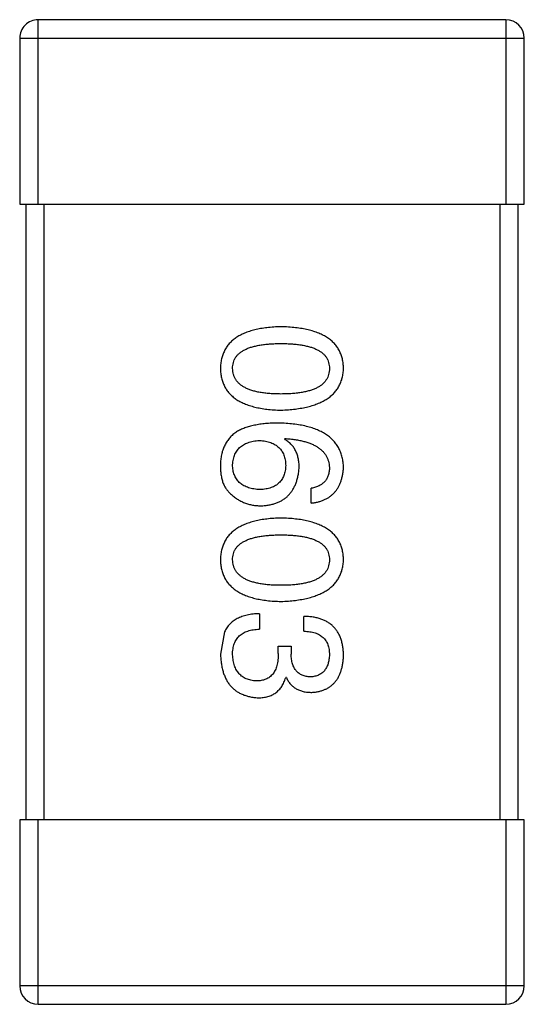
# Model space of a CAD drawing. Header units: inches. Extents: x -100 to 126, y -58 to 58.
# Tile 54 of 118: x 105.986 to 106.806, y -18.509 to -16.909. Entities that reach past the tile are written whole.
import ezdxf

# ---------------------------------------------------------------- set-up
doc = ezdxf.new("R2010")
doc.units = ezdxf.units.IN
doc.header["$LTSCALE"] = 1.21
doc.header["$MEASUREMENT"] = 0
doc.layers.get('0').update_dxf_attribs({"linetype": 'CONTINUOUS'})

msp = doc.modelspace()

# ---------------------------------------------------------------- linework, layer by layer
at = {"color": 7, "linetype": 'Continuous'}
for p, q in [((106.7758, -16.9093), (106.0158, -16.9093)), ((106.0158, -17.2093), (106.0158, -16.9093)), ((106.7758, -16.9093), (106.7758, -17.2093)), ((105.9858, -16.9393), (106.8058, -16.9393)), ((105.9858, -16.9393), (105.9858, -17.2093)), ((106.8058, -17.2093), (106.8058, -16.9393)), ((105.9858, -17.2093), (106.8058, -17.2093)), ((105.9958, -17.2093), (105.9958, -18.2093)), ((106.0258, -18.2093), (106.0258, -17.2093)), ((106.7658, -17.2093), (106.7658, -18.2093)), ((106.7958, -18.2093), (106.7958, -17.2093)), ((106.4159, -17.591), (106.417, -17.59)), ((106.4596, -17.6949), (106.4596, -17.6708)), ((106.3755, -17.8746), (106.3755, -17.8997)), ((106.4476, -17.903), (106.4476, -17.879)), ((106.3186, -17.9041), (106.3121, -17.9402)), ((106.4061, -17.9271), (106.4268, -17.9271)), ((106.4061, -17.9391), (106.4061, -17.9271)), ((106.4268, -17.9271), (106.4268, -17.9402)), ((106.4192, -17.9784), (106.4181, -17.9784)), ((106.8058, -18.2093), (105.9858, -18.2093)), ((105.9858, -18.2093), (105.9858, -18.4793)), ((106.0158, -18.5093), (106.0158, -18.2093)), ((106.7758, -18.2093), (106.7758, -18.5093)), ((106.8058, -18.4793), (106.8058, -18.2093)), ((106.8058, -18.4793), (105.9858, -18.4793)), ((106.0158, -18.5093), (106.7758, -18.5093))]:
    msp.add_line(p, q, dxfattribs=at)
for centre, start, end in [((106.0158, -16.9393), 89.9999, 179.9999), ((106.7758, -16.9393), 359.9999, 89.9999), ((106.0158, -18.4793), 179.9999, 269.9999), ((106.7758, -18.4793), 269.9999, 359.9999)]:
    msp.add_arc(centre, 0.03, start, end, dxfattribs=at)
for points, knots in [([(106.4104, -17.4083), (106.4065, -17.4084), (106.3989, -17.4087), (106.3878, -17.4097), (106.3775, -17.4112), (106.368, -17.4132), (106.3592, -17.4157), (106.3511, -17.4187), (106.3438, -17.4221), (106.3373, -17.4262), (106.3314, -17.4306), (106.3263, -17.4356), (106.322, -17.4412), (106.3185, -17.4472), (106.3157, -17.4537), (106.3137, -17.4607), (106.3124, -17.4682), (106.3122, -17.4734), (106.3121, -17.476)], [0, 0, 0, 0, 0.087693, 0.170223, 0.247496, 0.319826, 0.387768, 0.451403, 0.511459, 0.568358, 0.622671, 0.675251, 0.726739, 0.778422, 0.830759, 0.884394, 0.940865, 1, 1, 1, 1]), ([(106.5121, -17.476), (106.512, -17.4734), (106.5117, -17.4682), (106.5104, -17.4607), (106.5083, -17.4537), (106.5055, -17.4472), (106.5018, -17.4411), (106.4973, -17.4356), (106.4921, -17.4306), (106.4861, -17.4262), (106.4793, -17.4221), (106.4717, -17.4187), (106.4634, -17.4157), (106.4543, -17.4132), (106.4445, -17.4112), (106.4338, -17.4097), (106.4224, -17.4087), (106.4145, -17.4084), (106.4104, -17.4083)], [0, 0, 0, 0, 0.057911, 0.113262, 0.165956, 0.217443, 0.268511, 0.319665, 0.372, 0.426129, 0.483365, 0.543779, 0.607756, 0.676562, 0.749704, 0.827713, 0.911177, 1, 1, 1, 1]), ([(106.3318, -17.476), (106.3318, -17.4744), (106.332, -17.4712), (106.3329, -17.4666), (106.3344, -17.4622), (106.3366, -17.4583), (106.3394, -17.4546), (106.3428, -17.4513), (106.3469, -17.4483), (106.3515, -17.4456), (106.3568, -17.4432), (106.3626, -17.4411), (106.3691, -17.4395), (106.3762, -17.438), (106.3839, -17.4369), (106.3922, -17.4362), (106.4011, -17.4357), (106.4073, -17.4356), (106.4104, -17.4356)], [0, 0, 0, 0, 0.049766, 0.097012, 0.143225, 0.188786, 0.235079, 0.282962, 0.333687, 0.387747, 0.445963, 0.508657, 0.576545, 0.649868, 0.72822, 0.812712, 0.903543, 1, 1, 1, 1]), ([(106.4104, -17.4356), (106.4136, -17.4356), (106.4198, -17.4357), (106.4287, -17.4362), (106.437, -17.4369), (106.4447, -17.438), (106.4518, -17.4395), (106.4583, -17.4411), (106.4641, -17.4432), (106.4694, -17.4456), (106.474, -17.4483), (106.4781, -17.4512), (106.4815, -17.4546), (106.4843, -17.4583), (106.4865, -17.4623), (106.488, -17.4666), (106.4889, -17.4712), (106.4891, -17.4744), (106.4891, -17.476)], [0, 0, 0, 0, 0.096452, 0.187278, 0.271765, 0.350519, 0.423437, 0.491321, 0.554011, 0.612224, 0.666281, 0.717003, 0.764884, 0.811423, 0.856783, 0.902993, 0.950236, 1, 1, 1, 1]), ([(106.3121, -17.476), (106.3122, -17.4787), (106.3124, -17.4839), (106.3137, -17.4914), (106.3157, -17.4984), (106.3185, -17.5049), (106.322, -17.5109), (106.3263, -17.5165), (106.3314, -17.5215), (106.3372, -17.526), (106.3438, -17.53), (106.3511, -17.5334), (106.3592, -17.5364), (106.368, -17.5389), (106.3775, -17.5409), (106.3878, -17.5424), (106.3989, -17.5434), (106.4065, -17.5437), (106.4104, -17.5438)], [0, 0, 0, 0, 0.059134, 0.115603, 0.169236, 0.221572, 0.273254, 0.32474, 0.377319, 0.431815, 0.488555, 0.548609, 0.612242, 0.680182, 0.75251, 0.829782, 0.91231, 1, 1, 1, 1]), ([(106.4104, -17.5176), (106.4073, -17.5175), (106.4012, -17.5175), (106.3924, -17.517), (106.3842, -17.5162), (106.3766, -17.5151), (106.3696, -17.5137), (106.3631, -17.5119), (106.3573, -17.5098), (106.352, -17.5073), (106.3474, -17.5046), (106.3433, -17.5015), (106.3398, -17.4981), (106.337, -17.4943), (106.3348, -17.4902), (106.3331, -17.4858), (106.3321, -17.481), (106.3319, -17.4777), (106.3318, -17.476)], [0, 0, 0, 0, 0.094834, 0.184067, 0.267029, 0.344713, 0.417334, 0.484367, 0.546941, 0.604717, 0.65953, 0.710539, 0.759381, 0.806382, 0.853027, 0.900623, 0.949121, 1, 1, 1, 1]), ([(106.4104, -17.5438), (106.4145, -17.5436), (106.4223, -17.5433), (106.4336, -17.5422), (106.4441, -17.5405), (106.4539, -17.5385), (106.463, -17.536), (106.4713, -17.5329), (106.4788, -17.5294), (106.4856, -17.5254), (106.4916, -17.5209), (106.4969, -17.5159), (106.5014, -17.5105), (106.5051, -17.5045), (106.508, -17.4981), (106.5102, -17.4912), (106.5116, -17.4838), (106.5119, -17.4787), (106.5121, -17.476)], [0, 0, 0, 0, 0.088475, 0.171606, 0.249595, 0.322626, 0.391327, 0.455765, 0.516374, 0.573675, 0.628522, 0.681161, 0.732559, 0.783563, 0.83504, 0.887639, 0.942585, 1, 1, 1, 1]), ([(106.4891, -17.476), (106.4891, -17.4777), (106.4889, -17.481), (106.488, -17.4858), (106.4865, -17.4902), (106.4843, -17.4943), (106.4815, -17.498), (106.4781, -17.5015), (106.474, -17.5046), (106.4694, -17.5074), (106.4641, -17.5098), (106.4583, -17.5119), (106.4518, -17.5136), (106.4447, -17.5151), (106.437, -17.5162), (106.4287, -17.517), (106.4198, -17.5175), (106.4136, -17.5175), (106.4104, -17.5176)], [0, 0, 0, 0, 0.050604, 0.098688, 0.145699, 0.191791, 0.238625, 0.286717, 0.337546, 0.391814, 0.449755, 0.512106, 0.579685, 0.652048, 0.730262, 0.814146, 0.904281, 1, 1, 1, 1]), ([(106.4061, -17.5648), (106.4025, -17.5648), (106.3956, -17.5649), (106.3856, -17.5656), (106.3762, -17.5667), (106.3674, -17.5683), (106.3592, -17.5702), (106.3517, -17.5726), (106.3447, -17.5755), (106.3404, -17.5779), (106.3383, -17.579)], [0, 0, 0, 0, 0.151498, 0.29521, 0.430242, 0.557137, 0.677306, 0.790845, 0.898111, 1, 1, 1, 1]), ([(106.5121, -17.6369), (106.5119, -17.6341), (106.5116, -17.6286), (106.5101, -17.6206), (106.5078, -17.6131), (106.5048, -17.6062), (106.5009, -17.5997), (106.4962, -17.5939), (106.4908, -17.5885), (106.4845, -17.5838), (106.4774, -17.5795), (106.4695, -17.5758), (106.4609, -17.5726), (106.4515, -17.57), (106.4412, -17.5678), (106.4302, -17.5663), (106.4184, -17.5652), (106.4103, -17.5649), (106.4061, -17.5648)], [0, 0, 0, 0, 0.058957, 0.115262, 0.16907, 0.221312, 0.273147, 0.324961, 0.377649, 0.432026, 0.488925, 0.549039, 0.612912, 0.680653, 0.753056, 0.830314, 0.912483, 1, 1, 1, 1]), ([(106.3383, -17.579), (106.3363, -17.5805), (106.3323, -17.5834), (106.3272, -17.5887), (106.3227, -17.5943), (106.3191, -17.6006), (106.3161, -17.6073), (106.314, -17.6146), (106.3125, -17.6223), (106.3122, -17.6276), (106.3121, -17.6304)], [0, 0, 0, 0, 0.125033, 0.246266, 0.36603, 0.485265, 0.606781, 0.732144, 0.862551, 1, 1, 1, 1]), ([(106.3318, -17.6348), (106.3318, -17.6332), (106.3319, -17.6301), (106.3326, -17.6256), (106.3335, -17.6213), (106.3348, -17.6174), (106.3364, -17.6138), (106.3384, -17.6105), (106.3406, -17.6074), (106.3432, -17.6047), (106.3461, -17.6022), (106.3494, -17.6001), (106.3529, -17.5981), (106.3568, -17.5966), (106.361, -17.5953), (106.3655, -17.5943), (106.3704, -17.5935), (106.3737, -17.5933), (106.3755, -17.5932)], [0, 0, 0, 0, 0.070403, 0.137196, 0.200053, 0.260887, 0.31876, 0.37535, 0.430743, 0.485927, 0.541678, 0.598832, 0.657726, 0.719441, 0.783504, 0.851852, 0.923533, 1, 1, 1, 1]), ([(106.3755, -17.5932), (106.3772, -17.5933), (106.3804, -17.5936), (106.3852, -17.5942), (106.3896, -17.5953), (106.3937, -17.5965), (106.3975, -17.598), (106.4009, -17.5999), (106.4041, -17.602), (106.4069, -17.6044), (106.4095, -17.6071), (106.4116, -17.6101), (106.4136, -17.6133), (106.4151, -17.6168), (106.4164, -17.6206), (106.4173, -17.6247), (106.4179, -17.6291), (106.418, -17.6321), (106.4181, -17.6337)], [0, 0, 0, 0, 0.076072, 0.148369, 0.216753, 0.281358, 0.342792, 0.401604, 0.458929, 0.514444, 0.569818, 0.625343, 0.681554, 0.739608, 0.800134, 0.863477, 0.929547, 1, 1, 1, 1]), ([(106.44, -17.6369), (106.4399, -17.6343), (106.4398, -17.6292), (106.4386, -17.6219), (106.4367, -17.6152), (106.4341, -17.6091), (106.4307, -17.6036), (106.4265, -17.5987), (106.4216, -17.5945), (106.4178, -17.5922), (106.4159, -17.591)], [0, 0, 0, 0, 0.144617, 0.279572, 0.40596, 0.526097, 0.64389, 0.760003, 0.877724, 1, 1, 1, 1]), ([(106.417, -17.59), (106.4198, -17.5902), (106.4253, -17.5905), (106.4333, -17.5916), (106.4407, -17.5929), (106.4476, -17.5944), (106.454, -17.5963), (106.4599, -17.5985), (106.4652, -17.601), (106.47, -17.6037), (106.4742, -17.6069), (106.478, -17.6102), (106.4812, -17.6139), (106.4839, -17.618), (106.4861, -17.6223), (106.4876, -17.6269), (106.4888, -17.6318), (106.489, -17.6352), (106.4891, -17.6369)], [0, 0, 0, 0, 0.089218, 0.173709, 0.252753, 0.326963, 0.397099, 0.462534, 0.524018, 0.582178, 0.637235, 0.689955, 0.741228, 0.791618, 0.841661, 0.892925, 0.945259, 1, 1, 1, 1]), ([(106.3121, -17.6304), (106.312, -17.6332), (106.3119, -17.6386), (106.3126, -17.6464), (106.3137, -17.6536), (106.3155, -17.6601), (106.3178, -17.666), (106.3208, -17.6712), (106.3242, -17.6758), (106.3271, -17.6783), (106.3285, -17.6796)], [0, 0, 0, 0, 0.156782, 0.301945, 0.436395, 0.561474, 0.678489, 0.78853, 0.894967, 1, 1, 1, 1]), ([(106.3766, -17.673), (106.3748, -17.6729), (106.3715, -17.6727), (106.3666, -17.672), (106.3621, -17.6711), (106.3578, -17.6699), (106.3539, -17.6685), (106.3503, -17.6667), (106.347, -17.6647), (106.344, -17.6624), (106.3414, -17.6599), (106.339, -17.6571), (106.337, -17.654), (106.3353, -17.6507), (106.3339, -17.6471), (106.3329, -17.6432), (106.3321, -17.6391), (106.3319, -17.6362), (106.3318, -17.6348)], [0, 0, 0, 0, 0.078863, 0.153308, 0.223539, 0.289857, 0.35341, 0.413572, 0.471721, 0.528235, 0.584279, 0.638781, 0.69466, 0.751251, 0.809198, 0.869697, 0.933318, 1, 1, 1, 1]), ([(106.4181, -17.6337), (106.418, -17.6352), (106.4179, -17.6381), (106.4173, -17.6423), (106.4164, -17.6463), (106.4152, -17.65), (106.4136, -17.6535), (106.4118, -17.6566), (106.4097, -17.6595), (106.4072, -17.6622), (106.4044, -17.6644), (106.4014, -17.6666), (106.398, -17.6683), (106.3943, -17.6698), (106.3903, -17.671), (106.386, -17.672), (106.3814, -17.6727), (106.3782, -17.6729), (106.3766, -17.673)], [0, 0, 0, 0, 0.069884, 0.136529, 0.199638, 0.259844, 0.317774, 0.374356, 0.430026, 0.485148, 0.5409, 0.597889, 0.657472, 0.718614, 0.783613, 0.85129, 0.923712, 1, 1, 1, 1]), ([(106.3777, -17.6992), (106.38, -17.6991), (106.3846, -17.6989), (106.3912, -17.6979), (106.3974, -17.6965), (106.4032, -17.6947), (106.4086, -17.6924), (106.4136, -17.6895), (106.4182, -17.6864), (106.4223, -17.6826), (106.426, -17.6785), (106.4293, -17.6739), (106.4321, -17.6688), (106.4345, -17.6633), (106.4366, -17.6574), (106.4381, -17.651), (106.4393, -17.6441), (106.4397, -17.6394), (106.44, -17.6369)], [0, 0, 0, 0, 0.071527, 0.139094, 0.20346, 0.264939, 0.323904, 0.381383, 0.437591, 0.493343, 0.549401, 0.606085, 0.664838, 0.725424, 0.788712, 0.855452, 0.925772, 1, 1, 1, 1]), ([(106.4891, -17.6369), (106.4891, -17.6392), (106.4889, -17.6435), (106.4875, -17.6497), (106.4852, -17.6551), (106.4819, -17.6598), (106.4776, -17.6637), (106.4725, -17.6669), (106.4664, -17.6693), (106.462, -17.6703), (106.4596, -17.6708)], [0, 0, 0, 0, 0.136586, 0.261496, 0.378089, 0.490612, 0.605522, 0.725767, 0.8561, 1, 1, 1, 1]), ([(106.4596, -17.6949), (106.4616, -17.6946), (106.4655, -17.6941), (106.4711, -17.6928), (106.4764, -17.6913), (106.4813, -17.6893), (106.4859, -17.687), (106.4901, -17.6842), (106.4939, -17.6812), (106.4974, -17.6777), (106.5005, -17.6739), (106.5033, -17.6697), (106.5057, -17.6651), (106.5077, -17.6602), (106.5093, -17.6549), (106.5106, -17.6492), (106.5116, -17.6432), (106.5119, -17.6391), (106.5121, -17.6369)], [0, 0, 0, 0, 0.06947, 0.136096, 0.199592, 0.260665, 0.319672, 0.377156, 0.433415, 0.489984, 0.546535, 0.604276, 0.663499, 0.725182, 0.788953, 0.855683, 0.926216, 1, 1, 1, 1]), ([(106.3285, -17.6796), (106.3302, -17.6811), (106.3337, -17.6842), (106.3392, -17.6883), (106.3451, -17.6916), (106.3511, -17.6945), (106.3574, -17.6966), (106.3639, -17.6981), (106.3707, -17.699), (106.3753, -17.6992), (106.3777, -17.6992)], [0, 0, 0, 0, 0.129393, 0.255335, 0.378531, 0.500878, 0.622934, 0.746191, 0.87096, 1, 1, 1, 1]), ([(106.4104, -17.7192), (106.4065, -17.7193), (106.3989, -17.7196), (106.3878, -17.7206), (106.3775, -17.722), (106.368, -17.7241), (106.3592, -17.7266), (106.3511, -17.7296), (106.3438, -17.733), (106.3373, -17.737), (106.3314, -17.7415), (106.3263, -17.7465), (106.322, -17.752), (106.3185, -17.7581), (106.3157, -17.7646), (106.3137, -17.7716), (106.3124, -17.7791), (106.3122, -17.7843), (106.3121, -17.7869)], [0, 0, 0, 0, 0.087693, 0.170223, 0.247496, 0.319826, 0.387768, 0.451403, 0.511459, 0.568358, 0.622671, 0.675251, 0.726739, 0.778422, 0.830759, 0.884394, 0.940865, 1, 1, 1, 1]), ([(106.5121, -17.7869), (106.512, -17.7843), (106.5117, -17.7791), (106.5104, -17.7716), (106.5083, -17.7646), (106.5055, -17.758), (106.5018, -17.752), (106.4973, -17.7465), (106.4921, -17.7415), (106.4861, -17.737), (106.4793, -17.733), (106.4717, -17.7296), (106.4634, -17.7265), (106.4543, -17.7241), (106.4445, -17.722), (106.4338, -17.7206), (106.4224, -17.7196), (106.4145, -17.7193), (106.4104, -17.7192)], [0, 0, 0, 0, 0.057911, 0.113262, 0.165956, 0.217443, 0.268511, 0.319665, 0.372, 0.426129, 0.483365, 0.543779, 0.607756, 0.676562, 0.749704, 0.827713, 0.911177, 1, 1, 1, 1]), ([(106.3318, -17.7869), (106.3318, -17.7853), (106.332, -17.7821), (106.3329, -17.7774), (106.3344, -17.7731), (106.3366, -17.7692), (106.3394, -17.7655), (106.3428, -17.7621), (106.3469, -17.7591), (106.3515, -17.7565), (106.3568, -17.7541), (106.3626, -17.752), (106.3691, -17.7504), (106.3762, -17.7489), (106.3839, -17.7478), (106.3922, -17.7471), (106.4011, -17.7466), (106.4073, -17.7465), (106.4104, -17.7465)], [0, 0, 0, 0, 0.049766, 0.097012, 0.143225, 0.188786, 0.235079, 0.282962, 0.333687, 0.387747, 0.445963, 0.508657, 0.576545, 0.649868, 0.72822, 0.812712, 0.903543, 1, 1, 1, 1]), ([(106.4104, -17.7465), (106.4136, -17.7465), (106.4198, -17.7466), (106.4287, -17.7471), (106.437, -17.7478), (106.4447, -17.7489), (106.4518, -17.7504), (106.4583, -17.752), (106.4641, -17.7541), (106.4694, -17.7565), (106.474, -17.7591), (106.4781, -17.7621), (106.4815, -17.7655), (106.4843, -17.7691), (106.4865, -17.7731), (106.488, -17.7774), (106.4889, -17.7821), (106.4891, -17.7853), (106.4891, -17.7869)], [0, 0, 0, 0, 0.096452, 0.187278, 0.271765, 0.350519, 0.423437, 0.491321, 0.554011, 0.612224, 0.666281, 0.717003, 0.764884, 0.811423, 0.856783, 0.902993, 0.950236, 1, 1, 1, 1]), ([(106.3121, -17.7869), (106.3122, -17.7896), (106.3124, -17.7947), (106.3137, -17.8022), (106.3157, -17.8093), (106.3185, -17.8158), (106.322, -17.8218), (106.3263, -17.8273), (106.3314, -17.8323), (106.3372, -17.8368), (106.3438, -17.8408), (106.3511, -17.8443), (106.3592, -17.8473), (106.368, -17.8498), (106.3775, -17.8518), (106.3878, -17.8533), (106.3989, -17.8543), (106.4065, -17.8545), (106.4104, -17.8547)], [0, 0, 0, 0, 0.059134, 0.115603, 0.169236, 0.221572, 0.273254, 0.32474, 0.377319, 0.431815, 0.488555, 0.548609, 0.612242, 0.680182, 0.75251, 0.829782, 0.91231, 1, 1, 1, 1]), ([(106.4104, -17.8284), (106.4073, -17.8284), (106.4012, -17.8284), (106.3924, -17.8279), (106.3842, -17.8271), (106.3766, -17.826), (106.3696, -17.8245), (106.3631, -17.8227), (106.3573, -17.8207), (106.352, -17.8182), (106.3474, -17.8154), (106.3433, -17.8123), (106.3398, -17.8089), (106.337, -17.8052), (106.3348, -17.8011), (106.3331, -17.7966), (106.3321, -17.7919), (106.3319, -17.7886), (106.3318, -17.7869)], [0, 0, 0, 0, 0.094834, 0.184067, 0.267029, 0.344713, 0.417334, 0.484367, 0.546941, 0.604717, 0.65953, 0.710539, 0.759381, 0.806382, 0.853027, 0.900623, 0.949121, 1, 1, 1, 1]), ([(106.4104, -17.8547), (106.4145, -17.8545), (106.4223, -17.8542), (106.4336, -17.853), (106.4441, -17.8514), (106.4539, -17.8494), (106.463, -17.8468), (106.4713, -17.8438), (106.4788, -17.8403), (106.4856, -17.8363), (106.4916, -17.8318), (106.4969, -17.8268), (106.5014, -17.8213), (106.5051, -17.8154), (106.508, -17.8089), (106.5102, -17.802), (106.5116, -17.7946), (106.5119, -17.7895), (106.5121, -17.7869)], [0, 0, 0, 0, 0.088475, 0.171606, 0.249595, 0.322626, 0.391327, 0.455765, 0.516374, 0.573675, 0.628522, 0.681161, 0.732559, 0.783563, 0.83504, 0.887639, 0.942585, 1, 1, 1, 1]), ([(106.4891, -17.7869), (106.4891, -17.7886), (106.4889, -17.7919), (106.488, -17.7966), (106.4865, -17.8011), (106.4843, -17.8052), (106.4815, -17.8089), (106.4781, -17.8124), (106.474, -17.8154), (106.4694, -17.8182), (106.4641, -17.8206), (106.4583, -17.8228), (106.4518, -17.8245), (106.4447, -17.826), (106.437, -17.8271), (106.4287, -17.8279), (106.4198, -17.8284), (106.4136, -17.8284), (106.4104, -17.8284)], [0, 0, 0, 0, 0.050604, 0.098688, 0.145699, 0.191791, 0.238625, 0.286717, 0.337546, 0.391814, 0.449755, 0.512106, 0.579685, 0.652048, 0.730262, 0.814146, 0.904281, 1, 1, 1, 1]), ([(106.3755, -17.8746), (106.3737, -17.8747), (106.3702, -17.8748), (106.3651, -17.8752), (106.3602, -17.8759), (106.3556, -17.8768), (106.3512, -17.8779), (106.347, -17.8792), (106.3431, -17.8807), (106.3394, -17.8825), (106.336, -17.8844), (106.3327, -17.8866), (106.3298, -17.889), (106.3271, -17.8916), (106.3246, -17.8944), (106.3224, -17.8974), (106.3203, -17.9006), (106.3192, -17.9029), (106.3186, -17.9041)], [0, 0, 0, 0, 0.078937, 0.154495, 0.226898, 0.296844, 0.363348, 0.427781, 0.48946, 0.549586, 0.607902, 0.664733, 0.720805, 0.776157, 0.831175, 0.886736, 0.943094, 1, 1, 1, 1]), ([(106.5121, -17.9424), (106.512, -17.9398), (106.5119, -17.9349), (106.5109, -17.9279), (106.5096, -17.9212), (106.5078, -17.9151), (106.5055, -17.9094), (106.5026, -17.9042), (106.4993, -17.8995), (106.4955, -17.8953), (106.4912, -17.8915), (106.4864, -17.8883), (106.4811, -17.8855), (106.4753, -17.8832), (106.4691, -17.8814), (106.4624, -17.8801), (106.4551, -17.8792), (106.4502, -17.879), (106.4476, -17.879)], [0, 0, 0, 0, 0.073232, 0.142595, 0.207997, 0.270074, 0.329156, 0.386529, 0.441846, 0.496976, 0.551877, 0.607941, 0.665637, 0.725446, 0.788542, 0.855101, 0.925196, 1, 1, 1, 1]), ([(106.3318, -17.9413), (106.3318, -17.9396), (106.3318, -17.9364), (106.3324, -17.9318), (106.3332, -17.9275), (106.3344, -17.9235), (106.3359, -17.9198), (106.3378, -17.9164), (106.3401, -17.9134), (106.3426, -17.9106), (106.3456, -17.9082), (106.3488, -17.906), (106.3525, -17.9042), (106.3564, -17.9026), (106.3607, -17.9014), (106.3653, -17.9006), (106.3703, -17.8999), (106.3737, -17.8998), (106.3755, -17.8997)], [0, 0, 0, 0, 0.071272, 0.13882, 0.201858, 0.262757, 0.320043, 0.376709, 0.431462, 0.486034, 0.541209, 0.597703, 0.65589, 0.717768, 0.782056, 0.850407, 0.92277, 1, 1, 1, 1]), ([(106.4476, -17.903), (106.4493, -17.9031), (106.4525, -17.9032), (106.4572, -17.9038), (106.4617, -17.9046), (106.4657, -17.9057), (106.4695, -17.9071), (106.4729, -17.9088), (106.476, -17.9108), (106.4788, -17.9131), (106.4813, -17.9156), (106.4834, -17.9184), (106.4852, -17.9216), (106.4866, -17.925), (106.4878, -17.9286), (106.4886, -17.9326), (106.489, -17.9368), (106.4891, -17.9398), (106.4891, -17.9413)], [0, 0, 0, 0, 0.078134, 0.15164, 0.221358, 0.286689, 0.348614, 0.407697, 0.464247, 0.520153, 0.574432, 0.629291, 0.684538, 0.742032, 0.801329, 0.863637, 0.930123, 1, 1, 1, 1]), ([(106.3121, -17.9402), (106.3122, -17.9429), (106.3125, -17.9482), (106.3134, -17.956), (106.3148, -17.9632), (106.3166, -17.9699), (106.3189, -17.9762), (106.3216, -17.9819), (106.3247, -17.9871), (106.3284, -17.9919), (106.3325, -17.9961), (106.337, -17.9998), (106.3419, -18.003), (106.3474, -18.0057), (106.3532, -18.0078), (106.3595, -18.0095), (106.3662, -18.0107), (106.3709, -18.011), (106.3733, -18.0112)], [0, 0, 0, 0, 0.078078, 0.151942, 0.221594, 0.28726, 0.350176, 0.409768, 0.467648, 0.523784, 0.578904, 0.634014, 0.689819, 0.746826, 0.805875, 0.867063, 0.931764, 1, 1, 1, 1]), ([(106.37, -17.9839), (106.3685, -17.9838), (106.3657, -17.9836), (106.3616, -17.9828), (106.3577, -17.9818), (106.3541, -17.9805), (106.3508, -17.9788), (106.3477, -17.977), (106.3449, -17.9747), (106.3423, -17.9722), (106.3401, -17.9693), (106.3381, -17.9662), (106.3363, -17.9628), (106.3349, -17.959), (106.3337, -17.955), (106.3328, -17.9507), (106.3321, -17.9461), (106.3319, -17.9429), (106.3318, -17.9413)], [0, 0, 0, 0, 0.068514, 0.133941, 0.195994, 0.255362, 0.312994, 0.369441, 0.424687, 0.480522, 0.537148, 0.594801, 0.654411, 0.716817, 0.781981, 0.850498, 0.923306, 1, 1, 1, 1]), ([(106.4061, -17.9391), (106.4061, -17.9409), (106.406, -17.9444), (106.4056, -17.9495), (106.4049, -17.9542), (106.4039, -17.9586), (106.4026, -17.9627), (106.4011, -17.9664), (106.3992, -17.9697), (106.3971, -17.9727), (106.3947, -17.9753), (106.392, -17.9776), (106.3891, -17.9796), (106.3858, -17.9812), (106.3822, -17.9824), (106.3784, -17.9833), (106.3743, -17.9838), (106.3715, -17.9839), (106.37, -17.9839)], [0, 0, 0, 0, 0.082495, 0.159728, 0.232496, 0.300725, 0.365163, 0.425859, 0.483728, 0.538892, 0.592921, 0.646195, 0.699968, 0.754746, 0.811387, 0.870806, 0.933482, 1, 1, 1, 1]), ([(106.4585, -17.9773), (106.4573, -17.9772), (106.4549, -17.9771), (106.4514, -17.9766), (106.4481, -17.9758), (106.4451, -17.9747), (106.4423, -17.9733), (106.4397, -17.9716), (106.4374, -17.9697), (106.4352, -17.9675), (106.4334, -17.965), (106.4318, -17.9623), (106.4303, -17.9593), (106.4292, -17.956), (106.4282, -17.9524), (106.4275, -17.9486), (106.427, -17.9445), (106.4269, -17.9416), (106.4268, -17.9402)], [0, 0, 0, 0, 0.067741, 0.131599, 0.192143, 0.249977, 0.306453, 0.361639, 0.416449, 0.471489, 0.527582, 0.584873, 0.644974, 0.70814, 0.77492, 0.845909, 0.920585, 1, 1, 1, 1]), ([(106.4891, -17.9413), (106.4891, -17.9426), (106.489, -17.9453), (106.4885, -17.9492), (106.4878, -17.9528), (106.4869, -17.9562), (106.4858, -17.9593), (106.4844, -17.9622), (106.4828, -17.9649), (106.481, -17.9672), (106.479, -17.9694), (106.4767, -17.9712), (106.4742, -17.9729), (106.4715, -17.9743), (106.4686, -17.9754), (106.4654, -17.9763), (106.4621, -17.977), (106.4597, -17.9772), (106.4585, -17.9773)], [0, 0, 0, 0, 0.078051, 0.151197, 0.220412, 0.286742, 0.34933, 0.409464, 0.467368, 0.52298, 0.578639, 0.633998, 0.690142, 0.746855, 0.805868, 0.867776, 0.932345, 1, 1, 1, 1]), ([(106.4607, -18.0025), (106.4627, -18.0023), (106.4666, -18.002), (106.4722, -18.0009), (106.4775, -17.9994), (106.4824, -17.9976), (106.4869, -17.9953), (106.491, -17.9925), (106.4948, -17.9894), (106.4982, -17.9858), (106.5013, -17.9818), (106.5039, -17.9774), (106.5063, -17.9726), (106.5081, -17.9673), (106.5097, -17.9617), (106.5109, -17.9556), (106.5118, -17.9491), (106.512, -17.9446), (106.5121, -17.9424)], [0, 0, 0, 0, 0.067521, 0.132139, 0.193339, 0.252064, 0.309083, 0.364848, 0.420021, 0.475612, 0.532002, 0.589602, 0.649896, 0.712634, 0.778603, 0.848416, 0.922155, 1, 1, 1, 1]), ([(106.3733, -18.0112), (106.3747, -18.0112), (106.3775, -18.0112), (106.3816, -18.0107), (106.3855, -18.0102), (106.3892, -18.0092), (106.3927, -18.0081), (106.396, -18.0067), (106.3991, -18.005), (106.402, -18.0031), (106.4047, -18.0009), (106.4072, -17.9984), (106.4095, -17.9957), (106.4117, -17.9928), (106.4136, -17.9895), (106.4153, -17.9861), (106.4168, -17.9823), (106.4177, -17.9797), (106.4181, -17.9784)], [0, 0, 0, 0, 0.071215, 0.138707, 0.20396, 0.266995, 0.327734, 0.387609, 0.445602, 0.503345, 0.561136, 0.618597, 0.677672, 0.738255, 0.799989, 0.863961, 0.930555, 1, 1, 1, 1]), ([(106.4192, -17.9784), (106.4201, -17.9803), (106.422, -17.9841), (106.4257, -17.989), (106.4301, -17.9932), (106.435, -17.9966), (106.4406, -17.9992), (106.4467, -18.0011), (106.4535, -18.0023), (106.4583, -18.0024), (106.4607, -18.0025)], [0, 0, 0, 0, 0.125227, 0.244792, 0.361427, 0.478215, 0.59667, 0.722058, 0.856314, 1, 1, 1, 1])]:
    msp.add_open_spline(points, degree=3, knots=knots, dxfattribs=at)

doc.saveas('drawing.dxf')
